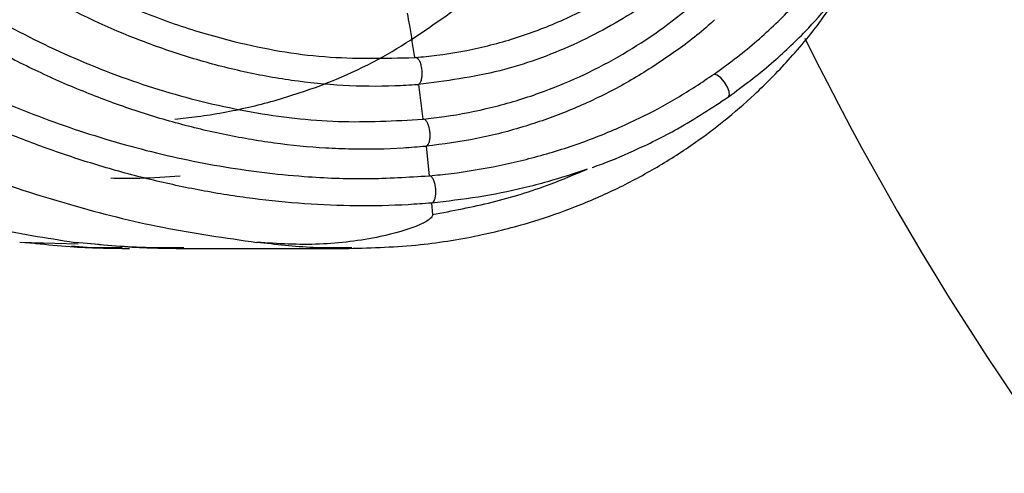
# Model space of a CAD drawing. Header units: millimetres. Extents: x 69 to 135, y 39 to 174.
# Tile 74 of 199: x 76.81 to 80.41, y 112.59 to 114.25. Entities that reach past the tile are written whole.
import ezdxf

# ---------------------------------------------------------------- set-up
doc = ezdxf.new("R2010")
doc.units = ezdxf.units.MM

msp = doc.modelspace()

# ---------------------------------------------------------------- linework, layer by layer
at = {"color": 7, "linetype": 'Continuous', "lineweight": 25}
for p, q in [((78.25266, 114.11112), (78.25683, 114.11146)), ((78.26703, 114.01203), (78.26299, 114.01172)), ((78.26332, 114.01172), (78.26299, 114.01172)), ((78.26703, 114.01203), (78.28339, 113.88542)), ((78.28339, 113.88542), (78.28515, 113.8856)), ((78.29476, 113.78618), (78.29322, 113.78603)), ((78.29343, 113.78602), (78.29322, 113.78603)), ((78.29476, 113.78618), (78.30581, 113.67814)), ((78.30581, 113.67814), (78.30685, 113.67824)), ((78.31483, 113.57864), (78.314, 113.57857)), ((78.31416, 113.57857), (78.314, 113.57857)), ((78.31483, 113.57864), (78.31833, 113.53668)), ((76.89815, 113.42772), (76.80795, 113.43463)), ((77.0218, 113.42799), (76.80795, 113.4346)), ((77.4076, 113.41231), (77.40835, 113.41231)), ((77.40835, 113.41231), (78.01268, 113.41231)), ((78.02354, 113.41411), (78.01269, 113.41423))]:
    msp.add_line(p, q, dxfattribs=at)
at = {"color": 1, "linetype": 'Continuous', "lineweight": 25, "flags": 128}
msp.add_lwpolyline([(79.4017, 113.96752), (79.40517, 113.97349), (79.4043, 113.98641), (79.39787, 114.00323), (79.38701, 114.02097), (79.37366, 114.03648), (79.36017, 114.04702), (79.34895, 114.0507)], dxfattribs=at)
at = {"color": 7, "linetype": 'Continuous', "lineweight": 25}
msp.add_arc((89.49517, 119.02116), 10.94231, 206.248955, 265.359834, dxfattribs=at)
for points, knots in [([(74.26819, 116.92813), (74.28682, 116.90251), (74.34275, 116.82563), (74.41281, 116.68171), (74.48874, 116.5057), (74.58577, 116.26831), (74.71262, 115.97312), (74.87934, 115.63975), (75.06551, 115.33258), (75.26365, 115.06047), (75.47975, 114.81439), (75.7095, 114.59395), (75.95718, 114.39423), (76.22037, 114.21612), (76.49693, 114.06045), (76.78448, 113.9283), (77.03171, 113.83876), (77.23281, 113.78028), (77.38516, 113.74319), (77.59006, 113.70296), (77.82139, 113.67452), (78.07802, 113.66418), (78.22988, 113.67349), (78.30581, 113.67814)], [0, 0, 0, 0, 0.0171882, 0.0515785, 0.0859032, 0.1202186, 0.1888592, 0.2575243, 0.3188785, 0.3802168, 0.4368068, 0.4933976, 0.5499765, 0.606558, 0.6631255, 0.719692, 0.7760841, 0.8042634, 0.8324429, 0.8606226, 0.9170281, 0.9585159, 1, 1, 1, 1]), ([(78.314, 113.57857), (78.28578, 113.5764), (78.19478, 113.56943), (78.04011, 113.56622), (77.85043, 113.57378), (77.66108, 113.59292), (77.47272, 113.62278), (77.28591, 113.66301), (77.13195, 113.7048), (76.9796, 113.75255), (76.82895, 113.80614), (76.65135, 113.87945), (76.47737, 113.9615), (76.30741, 114.05199), (76.1419, 114.15069), (76.00805, 114.23962), (75.87758, 114.33346), (75.75061, 114.43218), (75.60429, 114.55817), (75.46458, 114.69155), (75.33173, 114.83183), (75.20613, 114.97868), (75.10794, 115.10634), (75.01455, 115.23747), (74.9259, 115.37191), (74.82689, 115.53783), (74.73499, 115.70773), (74.64964, 115.8809), (74.56948, 116.05635), (74.47288, 116.28233), (74.38151, 116.50405), (74.28932, 116.71988), (74.22383, 116.81642), (74.19117, 116.86457)], [0, 0, 0, 0, 0.0151888, 0.0489655, 0.0827411, 0.1165151, 0.150288, 0.1840597, 0.2178311, 0.2347127, 0.2684833, 0.3022534, 0.3360233, 0.3697929, 0.4035629, 0.4373329, 0.4542143, 0.4879846, 0.5217551, 0.5555258, 0.5892964, 0.6230673, 0.656838, 0.6737194, 0.7074886, 0.7412567, 0.7750239, 0.8087892, 0.8425527, 0.876315, 0.9379361, 0.9690462, 1, 1, 1, 1]), ([(78.29322, 113.78603), (78.26588, 113.78367), (78.17595, 113.7759), (78.05386, 113.77395), (77.89632, 113.7803), (77.73898, 113.79591), (77.58283, 113.82286), (77.42812, 113.85783), (77.27502, 113.90062), (77.12469, 113.95323), (76.97682, 114.01271), (76.86058, 114.06565), (76.71827, 114.13822), (76.57903, 114.21703), (76.44428, 114.30361), (76.31322, 114.39579), (76.21145, 114.47395), (76.0884, 114.57691), (75.9696, 114.68499), (75.85694, 114.79963), (75.74923, 114.91893), (75.64657, 115.0428), (75.55106, 115.17239), (75.46121, 115.30596), (75.394, 115.41597), (75.31622, 115.55711), (75.24465, 115.70171), (75.18239, 115.85077), (75.12798, 116.00298), (75.08254, 116.15856), (75.04937, 116.33005), (75.03936, 116.47308), (75.04389, 116.58), (75.0593, 116.66971), (75.08729, 116.76011), (75.12412, 116.81436), (75.14459, 116.84451)], [0, 0, 0, 0, 0.016775, 0.0551895, 0.0743857, 0.1127959, 0.1512033, 0.1703988, 0.2088034, 0.2472066, 0.2664013, 0.3048023, 0.323997, 0.3623971, 0.4007966, 0.419991, 0.4583902, 0.4775847, 0.5159839, 0.5543833, 0.5735778, 0.6119776, 0.6503777, 0.6695722, 0.7079732, 0.7271678, 0.7655698, 0.8039749, 0.8231707, 0.8615886, 0.9000283, 0.9262199, 0.9457877, 0.9624863, 0.9791484, 1, 1, 1, 1]), ([(78.28515, 113.8856), (78.3108, 113.88858), (78.3952, 113.8984), (78.53793, 113.92669), (78.7532, 113.99118), (79.00018, 114.10458), (79.26313, 114.28746), (79.49475, 114.51481), (79.69011, 114.78143), (79.84471, 115.07823), (79.95, 115.38559), (80.0036, 115.67761), (80.01217, 115.92939), (79.98749, 116.14875), (79.93956, 116.31642), (79.87718, 116.4453), (79.81478, 116.53678), (79.73804, 116.61603), (79.65313, 116.67379), (79.56372, 116.70981), (79.45691, 116.73219), (79.37926, 116.71737), (79.33162, 116.70828)], [0, 0, 0, 0, 0.0201772, 0.0663751, 0.1129434, 0.1935666, 0.2727233, 0.3518762, 0.431027, 0.5101628, 0.588619, 0.6580232, 0.716013, 0.7626676, 0.8108372, 0.836995, 0.863759, 0.8899605, 0.9171874, 0.9397141, 0.9630165, 1, 1, 1, 1]), ([(79.15447, 116.61019), (79.16828, 116.61926), (79.22278, 116.65505), (79.32878, 116.6871), (79.46559, 116.67331), (79.57742, 116.62026), (79.69186, 116.52857), (79.78635, 116.40567), (79.86031, 116.24962), (79.90933, 116.08702), (79.93505, 115.90301), (79.9335, 115.70208), (79.90534, 115.50313), (79.84521, 115.27718), (79.74259, 115.03219), (79.58938, 114.78067), (79.40464, 114.55739), (79.22819, 114.39861), (79.03811, 114.2628), (78.83167, 114.14981), (78.55951, 114.0509), (78.36678, 114.02529), (78.26703, 114.01203)], [0, 0, 0, 0, 0.0126049, 0.0497293, 0.0838691, 0.1186077, 0.143572, 0.1938608, 0.2305502, 0.2672809, 0.314165, 0.3611028, 0.4083809, 0.4556364, 0.5267143, 0.5977473, 0.6687611, 0.7397701, 0.7752019, 0.8462156, 0.9204049, 1, 1, 1, 1]), ([(78.25683, 114.11146), (78.28268, 114.11392), (78.36746, 114.12198), (78.51092, 114.14877), (78.68396, 114.20042), (78.85173, 114.27187), (79.01176, 114.36207), (79.19379, 114.49254), (79.38664, 114.67531), (79.5693, 114.91591), (79.68775, 115.13629), (79.77064, 115.34884), (79.8228, 115.54517), (79.84673, 115.7615), (79.83893, 115.9617), (79.80514, 116.12759), (79.75331, 116.26446), (79.69897, 116.36243), (79.63681, 116.44254), (79.5607, 116.51474), (79.46522, 116.5672), (79.3714, 116.58771), (79.32332, 116.57301), (79.30883, 116.56858)], [0, 0, 0, 0, 0.0232794, 0.0763389, 0.1299238, 0.1829901, 0.2360585, 0.2891256, 0.3748752, 0.4594218, 0.5385111, 0.5779623, 0.6434373, 0.7005302, 0.7505668, 0.8021877, 0.8348446, 0.8682731, 0.8931798, 0.9186894, 0.9560719, 0.9867626, 1, 1, 1, 1]), ([(75.15804, 116.28678), (75.18429, 116.17793), (75.23675, 115.96043), (75.35029, 115.70571), (75.47956, 115.46067), (75.62847, 115.22673), (75.83406, 114.9658), (76.06444, 114.72704), (76.27472, 114.54814), (76.49702, 114.38571), (76.7307, 114.24004), (77.02669, 114.09489), (77.33563, 113.98196), (77.6524, 113.90668), (77.97065, 113.86831), (78.18007, 113.87977), (78.28339, 113.88542)], [0, 0, 0, 0, 0.0774642, 0.1547733, 0.1933734, 0.2706462, 0.3479122, 0.4251764, 0.5024378, 0.5410361, 0.6182987, 0.6955688, 0.7728481, 0.850146, 0.9260619, 1, 1, 1, 1]), ([(78.26299, 114.01172), (78.23556, 114.00997), (78.14536, 114.0042), (77.9915, 114.00645), (77.8029, 114.02505), (77.61622, 114.05945), (77.43256, 114.10817), (77.19243, 114.19119), (76.96095, 114.29961), (76.7412, 114.42993), (76.58275, 114.538), (76.3804, 114.69506), (76.19227, 114.87042), (76.02006, 115.06111), (75.89921, 115.21132), (75.77383, 115.38643), (75.65782, 115.5743), (75.55925, 115.77183), (75.49037, 115.95724), (75.46507, 116.10235), (75.46831, 116.18373), (75.46897, 116.2003)], [0, 0, 0, 0, 0.0218208, 0.0717527, 0.1216918, 0.1714404, 0.2211848, 0.2709262, 0.3705633, 0.4202983, 0.4700328, 0.5197657, 0.619351, 0.6690813, 0.7188117, 0.7685415, 0.8356372, 0.8892574, 0.938537, 0.9874859, 1, 1, 1, 1]), ([(75.59274, 115.98085), (75.59433, 115.97306), (75.60561, 115.91765), (75.6718, 115.76555), (75.78647, 115.544), (75.95307, 115.30081), (76.12805, 115.08465), (76.31999, 114.88467), (76.52726, 114.70287), (76.7415, 114.54645), (76.95959, 114.41488), (77.17202, 114.31043), (77.38481, 114.22759), (77.63196, 114.15574), (77.92285, 114.10337), (78.14275, 114.10853), (78.25266, 114.11112)], [0, 0, 0, 0, 0.0067272, 0.0478389, 0.1406296, 0.2204375, 0.3002565, 0.3794757, 0.4586883, 0.5376432, 0.6082844, 0.6789186, 0.7427972, 0.8066679, 0.9033717, 1, 1, 1, 1]), ([(72.6353, 115.91303), (72.83021, 115.76402), (73.22002, 115.46599), (73.81228, 115.03831), (74.40862, 114.62015), (74.92151, 114.28708), (75.3485, 114.03605), (75.68693, 113.85716), (76.03398, 113.6985), (76.3714, 113.57475), (76.6966, 113.48343), (76.90504, 113.45093), (77.00957, 113.43463)], [0, 0, 0, 0, 0.14154945, 0.28310575, 0.42504524, 0.56695318, 0.64278868, 0.71861264, 0.79523564, 0.87183475, 0.93572458, 1, 1, 1, 1]), ([(72.85079, 115.91303), (73.06196, 115.76402), (73.48431, 115.46599), (74.13332, 115.03831), (74.78965, 114.62015), (75.35739, 114.28708), (75.83189, 114.03605), (76.20865, 113.85716), (76.5954, 113.6985), (76.97082, 113.57475), (77.33163, 113.48343), (77.56105, 113.45093), (77.6761, 113.43463)], [0, 0, 0, 0, 0.1415495, 0.2831058, 0.4250452, 0.5669532, 0.6427886, 0.7186126, 0.7952358, 0.8718348, 0.9357246, 1, 1, 1, 1]), ([(79.40171, 113.96753), (79.45509, 114.00736), (79.55377, 114.08101), (79.67705, 114.19881), (79.77063, 114.30287), (79.83971, 114.39111), (79.90486, 114.48382), (79.97881, 114.60399), (80.0529, 114.75149), (80.1184, 114.9169), (80.17332, 115.09068), (80.19906, 115.21885), (80.21265, 115.28655)], [0, 0, 0, 0, 0.128886, 0.2382731, 0.327545, 0.3972237, 0.4523178, 0.5433069, 0.6646948, 0.7624531, 0.8745216, 1, 1, 1, 1]), ([(78.0122, 113.41231), (78.09932, 113.4149), (78.2614, 113.41973), (78.48856, 113.45718), (78.67843, 113.50616), (78.84456, 113.56425), (78.99455, 113.62988), (79.14146, 113.70859), (79.27104, 113.79202), (79.38997, 113.88154), (79.50444, 113.98041), (79.62749, 114.10613), (79.73705, 114.23623), (79.79667, 114.33082), (79.81943, 114.36694)], [0, 0, 0, 0, 0.13000666, 0.24187716, 0.33605826, 0.41318218, 0.49339809, 0.57030802, 0.64809407, 0.70729802, 0.77399451, 0.85327494, 0.9439911, 1, 1, 1, 1]), ([(79.34895, 114.0507), (79.37405, 114.06889), (79.44938, 114.12347), (79.566, 114.22256), (79.65071, 114.31165), (79.69173, 114.35479)], [0, 0, 0, 0, 0.2048566, 0.6148966, 1, 1, 1, 1]), ([(77.37568, 113.8856), (77.40327, 113.88859), (77.49401, 113.8984), (77.64699, 113.92662), (77.87656, 113.99153), (78.13672, 114.10041), (78.31439, 114.22636), (78.40049, 114.2874)], [0, 0, 0, 0, 0.0749063, 0.2464102, 0.4192897, 0.7185934, 1, 1, 1, 1]), ([(78.22582, 114.27361), (78.22847, 114.25858), (78.23801, 114.20454), (78.24652, 114.15028), (78.25266, 114.11112)], [0, 0, 0, 0, 0.2781505, 1, 1, 1, 1]), ([(79.35063, 114.24944), (79.34295, 114.24226), (79.2926, 114.19516), (79.19118, 114.1203), (79.04709, 114.02669), (78.89585, 113.94843), (78.76571, 113.89509), (78.62746, 113.84918), (78.4796, 113.81061), (78.35688, 113.79439), (78.29476, 113.78618)], [0, 0, 0, 0, 0.0259895, 0.1704461, 0.3149038, 0.4593592, 0.6038106, 0.6759865, 0.835973, 1, 1, 1, 1]), ([(78.26332, 114.01172), (78.26344, 114.01172), (78.26583, 114.01176), (78.27038, 114.01395), (78.27583, 114.02251), (78.2795, 114.03549), (78.28097, 114.05141), (78.28007, 114.06845), (78.27692, 114.08471), (78.27187, 114.09837), (78.26549, 114.10791), (78.26032, 114.11107), (78.25747, 114.11144), (78.25691, 114.11146), (78.25683, 114.11146)], [0, 0, 0, 0, 0.0057247, 0.1135287, 0.2213392, 0.3290425, 0.436532, 0.54383, 0.651038, 0.7583015, 0.8659588, 0.9736166, 0.9958679, 1, 1, 1, 1]), ([(78.30685, 113.67824), (78.33336, 113.68093), (78.41882, 113.68961), (78.56271, 113.71359), (78.73702, 113.7564), (78.90837, 113.81381), (79.06772, 113.88315), (79.21536, 113.96149), (79.30434, 114.02091), (79.34895, 114.0507)], [0, 0, 0, 0, 0.0727654, 0.2345133, 0.3962725, 0.5580426, 0.7198271, 0.8595203, 1, 1, 1, 1]), ([(78.90235, 113.70875), (78.90873, 113.71094), (78.95985, 113.72848), (79.06512, 113.77338), (79.22777, 113.85288), (79.34024, 113.92702), (79.40171, 113.96753)], [0, 0, 0, 0, 0.0363487, 0.291517, 0.6128353, 1, 1, 1, 1]), ([(78.29343, 113.78602), (78.29355, 113.78603), (78.29591, 113.78606), (78.30039, 113.78824), (78.30563, 113.79678), (78.30903, 113.80974), (78.31019, 113.82562), (78.30898, 113.84264), (78.30555, 113.85887), (78.30029, 113.87251), (78.29378, 113.88204), (78.2886, 113.88522), (78.28577, 113.88559), (78.28522, 113.8856), (78.28515, 113.8856)], [0, 0, 0, 0, 0.0055997, 0.1134695, 0.2213546, 0.3291155, 0.4366464, 0.5439682, 0.651191, 0.758468, 0.866183, 0.9738906, 0.9963953, 1, 1, 1, 1]), ([(77.39457, 113.67679), (77.34534, 113.67333), (77.26058, 113.66736), (77.17624, 113.66856), (77.14087, 113.66906)], [0, 0, 0, 0, 0.5806956, 1, 1, 1, 1]), ([(78.31416, 113.57857), (78.31427, 113.57857), (78.31599, 113.57859), (78.31986, 113.57997), (78.32502, 113.58638), (78.32906, 113.59818), (78.33102, 113.61334), (78.33072, 113.62739), (78.32902, 113.64124), (78.32597, 113.6545), (78.32055, 113.66747), (78.31399, 113.67602), (78.30925, 113.67817), (78.30692, 113.67823), (78.30685, 113.67824)], [0, 0, 0, 0, 0.00547541, 0.08298168, 0.19075663, 0.29804784, 0.40519654, 0.51233369, 0.56537496, 0.67285313, 0.7805764, 0.88842282, 0.99626671, 1, 1, 1, 1]), ([(78.8841, 113.70236), (78.83605, 113.68633), (78.75946, 113.66078), (78.62645, 113.62672), (78.48497, 113.59763), (78.37183, 113.585), (78.31483, 113.57864)], [0, 0, 0, 0, 0.2580658, 0.4113283, 0.7034693, 1, 1, 1, 1]), ([(78.31833, 113.53668), (78.39133, 113.55027), (78.53651, 113.57728), (78.72537, 113.63573), (78.83909, 113.68347), (78.88395, 113.7023)], [0, 0, 0, 0, 0.37981561, 0.75537918, 1, 1, 1, 1]), ([(78.31834, 113.53663), (78.3183, 113.53542), (78.31821, 113.53257), (78.31548, 113.52713), (78.30303, 113.51384), (78.2407, 113.48254), (78.10571, 113.44741), (77.90352, 113.42062), (77.75247, 113.42991), (77.67611, 113.4346)], [0, 0, 0, 0, 0.0051372, 0.0121244, 0.0256344, 0.0848218, 0.3192594, 0.655862, 1, 1, 1, 1]), ([(76.86665, 113.43059), (76.90872, 113.42629), (77.02248, 113.41464), (77.13724, 113.41321), (77.20957, 113.41231)], [0, 0, 0, 0, 0.3697197, 1, 1, 1, 1]), ([(77.18319, 113.4145), (77.14027, 113.41392), (77.0781, 113.41309), (77.01615, 113.41848), (76.99696, 113.42015)], [0, 0, 0, 0, 0.69011, 1, 1, 1, 1]), ([(77.40837, 113.41408), (77.35562, 113.414), (77.22242, 113.4138), (77.08972, 113.42678), (77.00957, 113.43463)], [0, 0, 0, 0, 0.3959852, 1, 1, 1, 1]), ([(77.06764, 113.43055), (77.10914, 113.42627), (77.22186, 113.41463), (77.3357, 113.41321), (77.40763, 113.41231)], [0, 0, 0, 0, 0.3681437, 1, 1, 1, 1])]:
    msp.add_open_spline(points, degree=3, knots=knots, dxfattribs=at)
at = {"color": 1, "linetype": 'Continuous', "lineweight": 25}
msp.add_open_spline([(78.01269, 113.41423), (77.96921, 113.41406), (77.85667, 113.41363), (77.74477, 113.42664), (77.67611, 113.43463)], degree=3, knots=[0, 0, 0, 0, 0.386455, 1, 1, 1, 1], dxfattribs=at)

doc.saveas('drawing.dxf')
